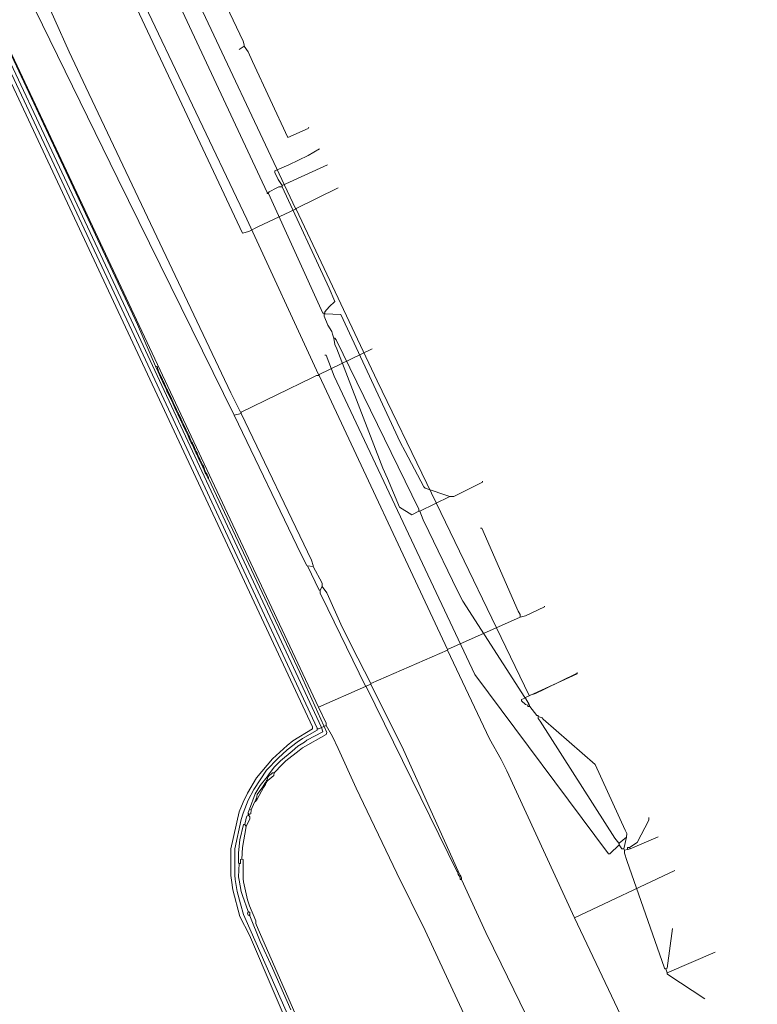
# Model space of a CAD drawing. Header units: metres. Extents: x 45249 to 48959, y 371564 to 373092.
# Tile 10 of 31: x 45489 to 45571, y 371991 to 372101. Entities that reach past the tile are written whole.
import ezdxf
from ezdxf.lldxf.tags import DXFTag

# ---------------------------------------------------------------- set-up
doc = ezdxf.new("R2010")
doc.units = ezdxf.units.M
doc.header["$MEASUREMENT"] = 0
for name, color, linetype, lineweight in [('B-WE-KL-DATA-DELTA', 254, 'KL-DATA-N', 15), ('B-WE-KL-DATA_KPN', 254, 'KL-TELECOM-ALGEMEEN-N', 15), ('B-WE-KL-ET_LS-G', 254, 'KL-LS-N', 15), ('BESTAANDE RIOLERING', 254, 'Continuous', 15)]:
    doc.layers.add(name, color=color, linetype=linetype, lineweight=lineweight)
doc.styles.get("Standard").update_dxf_attribs({"font": 'arial.ttf'})
tags = doc.linetypes.add('KL-DATA-N', pattern='A,4,-1,[101,NLCS.SHX,S=0.5,R=0,X=0,Y=0],-1,4,-1,["D",Standard,S=1,R=0,X=-0.25,Y=-0.5],-1.5', length=12.5).pattern_tags.tags
tags[18] = DXFTag(74, 10)
tags = doc.linetypes.add('KL-LS-N', pattern='A,4,-1,[103,NLCS.SHX,S=0.75,R=0,X=0,Y=0],-1,4,-1,["L",Standard,S=1,R=0,X=0,Y=-0.5],-2', length=13).pattern_tags.tags
tags[18] = DXFTag(74, 10)
doc.linetypes.add('KL-TELECOM-ALGEMEEN-N', pattern='A,7,-1,[101,NLCS.SHX,S=0.5,R=0,X=0,Y=0],-1', length=9)

msp = doc.modelspace()

# ---------------------------------------------------------------- linework, layer by layer
at = {"layer": 'B-WE-KL-DATA-DELTA', "color": 3, "lineweight": 0}
for points in [[(45453.32, 372168.46), (45501.25, 372066.25), (45521.96, 372021.75), (45521.96, 372021.54), (45520.32, 372020.61), (45519.75, 372020.18), (45518.61, 372019.32), (45517.61, 372018.39), (45516.32, 372017.04), (45514.89, 372014.89), (45514.25, 372013.68), (45513.68, 372012.25), (45513.46, 372011.54), (45512.75, 372008.25), (45512.75, 372005.32), (45512.82, 372004.82), (45513.04, 372003.46), (45513.39, 372002.11), (45513.75, 372000.89), (45514.04, 372000.25), (45520.04, 371986.61), (45531.39, 371963.11), (45531.39, 371962.89), (45529.75, 371961.96)], [(45453.32, 372168.46), (45501.25, 372066.25), (45521.96, 372021.75), (45521.96, 372021.54), (45520.32, 372020.61), (45519.75, 372020.18), (45518.61, 372019.32), (45517.61, 372018.39), (45516.32, 372017.04), (45514.89, 372014.89), (45514.25, 372013.68), (45513.68, 372012.25), (45513.46, 372011.54), (45512.75, 372008.25), (45512.75, 372005.32), (45512.82, 372004.82), (45513.04, 372003.46), (45513.39, 372002.11), (45513.75, 372000.89), (45514.04, 372000.25), (45520.04, 371986.61), (45531.39, 371963.11), (45531.39, 371962.89), (45529.75, 371961.96)], [(45453.54, 372169.32), (45453.54, 372168.89), (45453.61, 372168.75), (45501.75, 372066.25), (45522.46, 372021.82), (45522.61, 372021.32), (45520.82, 372020.39), (45520.54, 372020.18), (45519.82, 372019.75), (45519.18, 372019.18), (45517.89, 372018.11), (45517.18, 372017.39), (45516.54, 372016.54)], [(45453.54, 372169.32), (45453.54, 372168.89), (45453.61, 372168.75), (45501.75, 372066.25), (45522.46, 372021.82), (45522.61, 372021.32), (45520.82, 372020.39), (45520.54, 372020.18), (45519.82, 372019.75), (45519.18, 372019.18), (45517.89, 372018.11), (45517.18, 372017.39), (45516.54, 372016.54)], [(45453.82, 372169.32), (45454.04, 372169.11), (45454.61, 372167.89), (45501.89, 372066.89), (45503.89, 372062.25)], [(45453.82, 372169.32), (45454.04, 372169.11), (45454.61, 372167.89), (45501.89, 372066.89), (45503.89, 372062.25)], [(45453.04, 372168.18), (45521.46, 372021.89), (45521.46, 372021.68), (45519.25, 372020.32), (45518.61, 372019.82), (45516.96, 372018.32), (45515.18, 372016.18), (45514.18, 372014.46), (45513.68, 372013.46), (45513.25, 372012.39), (45512.32, 372008.25), (45512.32, 372005.25), (45512.39, 372004.75), (45512.54, 372003.68), (45513.32, 372000.68), (45514.39, 371998.61), (45519.82, 371985.96)], [(45453.04, 372168.18), (45521.46, 372021.89), (45521.46, 372021.68), (45519.25, 372020.32), (45518.61, 372019.82), (45516.96, 372018.32), (45515.18, 372016.18), (45514.18, 372014.46), (45513.68, 372013.46), (45513.25, 372012.39), (45512.32, 372008.25), (45512.32, 372005.25), (45512.39, 372004.75), (45512.54, 372003.68), (45513.32, 372000.68), (45514.39, 371998.61), (45519.82, 371985.96)], [(45503.89, 372062.25), (45504.11, 372062.18), (45504.11, 372061.96)], [(45503.89, 372062.25), (45504.04, 372061.89)], [(45503.89, 372062.25), (45504.11, 372062.18), (45504.11, 372061.96)], [(45503.89, 372062.25), (45504.04, 372061.89)], [(45504.11, 372061.96), (45504.04, 372061.89)], [(45504.11, 372061.96), (45504.04, 372061.89)], [(45504.04, 372061.89), (45504.11, 372061.75)], [(45504.04, 372061.89), (45504.11, 372061.75)], [(45504.11, 372061.96), (45504.18, 372061.82)], [(45504.11, 372061.96), (45504.18, 372061.82)], [(45504.18, 372061.82), (45504.11, 372061.75)], [(45504.18, 372061.82), (45504.11, 372061.75)], [(45504.11, 372061.75), (45504.18, 372061.61)], [(45504.11, 372061.75), (45504.18, 372061.61)], [(45504.18, 372061.82), (45504.25, 372061.68)], [(45504.18, 372061.82), (45504.25, 372061.68)], [(45504.25, 372061.68), (45504.18, 372061.61)], [(45504.25, 372061.68), (45504.18, 372061.61)], [(45504.18, 372061.61), (45504.61, 372060.68)], [(45504.18, 372061.61), (45504.61, 372060.68)], [(45504.25, 372061.68), (45504.68, 372060.75)], [(45504.25, 372061.68), (45504.68, 372060.75)], [(45504.68, 372060.75), (45504.61, 372060.68)], [(45504.68, 372060.75), (45504.61, 372060.68)], [(45504.61, 372060.68), (45504.68, 372060.54)], [(45504.61, 372060.68), (45504.68, 372060.54)], [(45504.68, 372060.75), (45504.75, 372060.61)], [(45504.68, 372060.75), (45504.75, 372060.61)], [(45504.75, 372060.61), (45504.68, 372060.54)], [(45504.75, 372060.61), (45504.68, 372060.54)], [(45504.68, 372060.54), (45505.11, 372059.61)], [(45504.68, 372060.54), (45505.11, 372059.61)], [(45504.75, 372060.61), (45505.18, 372059.68)], [(45504.75, 372060.61), (45505.18, 372059.68)], [(45505.18, 372059.68), (45505.11, 372059.61)], [(45505.18, 372059.68), (45505.11, 372059.61)], [(45505.11, 372059.61), (45505.18, 372059.46)], [(45505.11, 372059.61), (45505.18, 372059.46)], [(45505.18, 372059.68), (45505.25, 372059.54)], [(45505.18, 372059.68), (45505.25, 372059.54)], [(45505.25, 372059.54), (45505.18, 372059.46)], [(45505.25, 372059.54), (45505.18, 372059.46)], [(45505.18, 372059.46), (45505.25, 372059.32)], [(45505.18, 372059.46), (45505.25, 372059.32)], [(45505.25, 372059.54), (45505.32, 372059.39)], [(45505.25, 372059.54), (45505.32, 372059.39)], [(45505.32, 372059.39), (45505.25, 372059.32)], [(45505.32, 372059.39), (45505.25, 372059.32)], [(45505.25, 372059.32), (45505.61, 372058.54)], [(45505.25, 372059.32), (45505.61, 372058.54)], [(45505.32, 372059.39), (45505.68, 372058.61)], [(45505.32, 372059.39), (45505.68, 372058.61)], [(45505.68, 372058.61), (45505.61, 372058.54)], [(45505.68, 372058.61), (45505.61, 372058.54)], [(45505.61, 372058.54), (45505.68, 372058.39)], [(45505.61, 372058.54), (45505.68, 372058.39)], [(45505.68, 372058.61), (45505.75, 372058.46)], [(45505.68, 372058.61), (45505.75, 372058.46)], [(45505.75, 372058.46), (45505.68, 372058.39)], [(45505.75, 372058.46), (45505.68, 372058.39)], [(45505.68, 372058.39), (45505.75, 372058.25)], [(45505.68, 372058.39), (45505.75, 372058.25)], [(45505.75, 372058.46), (45505.82, 372058.32)], [(45505.75, 372058.46), (45505.82, 372058.32)], [(45505.82, 372058.32), (45505.75, 372058.25)], [(45505.82, 372058.32), (45505.75, 372058.25)], [(45505.75, 372058.25), (45505.82, 372058.11)], [(45505.75, 372058.25), (45505.82, 372058.11)], [(45505.82, 372058.32), (45505.89, 372058.18)], [(45505.82, 372058.32), (45505.89, 372058.18)], [(45505.89, 372058.18), (45505.82, 372058.11)], [(45505.89, 372058.18), (45505.82, 372058.11)], [(45505.89, 372058.18), (45506.25, 372057.39)], [(45505.89, 372058.18), (45506.25, 372057.39)], [(45505.82, 372058.11), (45506.18, 372057.32)], [(45505.82, 372058.11), (45506.18, 372057.32)], [(45506.25, 372057.39), (45506.18, 372057.32)], [(45506.25, 372057.39), (45506.18, 372057.32)], [(45506.18, 372057.32), (45506.25, 372057.18)], [(45506.18, 372057.32), (45506.25, 372057.18)], [(45506.25, 372057.39), (45506.32, 372057.25)], [(45506.25, 372057.39), (45506.32, 372057.25)], [(45506.32, 372057.25), (45506.25, 372057.18)], [(45506.32, 372057.25), (45506.25, 372057.18)], [(45506.25, 372057.18), (45506.32, 372057.04)], [(45506.25, 372057.18), (45506.32, 372057.04)], [(45506.32, 372057.25), (45506.39, 372057.11)], [(45506.32, 372057.25), (45506.39, 372057.11)], [(45506.39, 372057.11), (45506.32, 372057.04)], [(45506.39, 372057.11), (45506.32, 372057.04)], [(45506.39, 372057.11), (45506.46, 372056.96)], [(45506.39, 372057.11), (45506.46, 372056.96)], [(45506.32, 372057.04), (45506.39, 372056.89)], [(45506.32, 372057.04), (45506.39, 372056.89)], [(45506.46, 372056.96), (45506.39, 372056.89)], [(45506.46, 372056.96), (45506.39, 372056.89)], [(45506.39, 372056.89), (45506.68, 372056.25)], [(45506.39, 372056.89), (45506.68, 372056.25)], [(45506.46, 372056.96), (45506.75, 372056.32)], [(45506.46, 372056.96), (45506.75, 372056.32)], [(45506.75, 372056.32), (45506.68, 372056.25)], [(45506.75, 372056.32), (45506.68, 372056.25)], [(45506.68, 372056.25), (45506.75, 372056.11)], [(45506.68, 372056.25), (45506.75, 372056.11)], [(45506.75, 372056.32), (45506.82, 372056.18)], [(45506.75, 372056.32), (45506.82, 372056.18)], [(45506.82, 372056.18), (45506.75, 372056.11)], [(45506.82, 372056.18), (45506.75, 372056.11)], [(45506.75, 372056.11), (45506.82, 372055.96)], [(45506.75, 372056.11), (45506.82, 372055.96)], [(45506.82, 372056.18), (45506.89, 372056.04)], [(45506.82, 372056.18), (45506.89, 372056.04)], [(45506.89, 372056.04), (45506.82, 372055.96)], [(45506.89, 372056.04), (45506.82, 372055.96)], [(45506.82, 372055.96), (45506.89, 372055.82)], [(45506.82, 372055.96), (45506.89, 372055.82)], [(45506.89, 372056.04), (45506.96, 372055.89)], [(45506.89, 372056.04), (45506.96, 372055.89)], [(45506.96, 372055.89), (45506.89, 372055.82)], [(45506.96, 372055.89), (45506.89, 372055.82)], [(45506.89, 372055.82), (45506.96, 372055.68)], [(45506.89, 372055.82), (45506.96, 372055.68)], [(45506.96, 372055.89), (45507.04, 372055.75)], [(45506.96, 372055.89), (45507.04, 372055.75)], [(45507.04, 372055.75), (45506.96, 372055.68)], [(45507.04, 372055.75), (45506.96, 372055.68)], [(45506.96, 372055.68), (45507.25, 372055.04)], [(45506.96, 372055.68), (45507.25, 372055.04)], [(45507.04, 372055.75), (45507.32, 372055.11)], [(45507.04, 372055.75), (45507.32, 372055.11)], [(45507.32, 372055.11), (45507.25, 372055.04)], [(45507.32, 372055.11), (45507.25, 372055.04)], [(45507.25, 372055.04), (45507.32, 372054.89)], [(45507.25, 372055.04), (45507.32, 372054.89)], [(45507.32, 372055.11), (45507.39, 372054.96)], [(45507.32, 372055.11), (45507.39, 372054.96)], [(45507.39, 372054.96), (45507.32, 372054.89)], [(45507.39, 372054.96), (45507.32, 372054.89)], [(45507.32, 372054.89), (45507.39, 372054.75)], [(45507.32, 372054.89), (45507.39, 372054.75)], [(45507.39, 372054.96), (45507.46, 372054.82)], [(45507.39, 372054.96), (45507.46, 372054.82)], [(45507.46, 372054.82), (45507.39, 372054.75)], [(45507.46, 372054.82), (45507.39, 372054.75)], [(45507.39, 372054.75), (45507.46, 372054.61)], [(45507.39, 372054.75), (45507.46, 372054.61)], [(45507.46, 372054.82), (45507.54, 372054.68)], [(45507.46, 372054.82), (45507.54, 372054.68)], [(45507.54, 372054.68), (45507.46, 372054.61)], [(45507.54, 372054.68), (45507.46, 372054.61)], [(45507.46, 372054.61), (45507.54, 372054.46)], [(45507.46, 372054.61), (45507.54, 372054.46)], [(45507.54, 372054.68), (45507.61, 372054.54)], [(45507.54, 372054.68), (45507.61, 372054.54)], [(45507.61, 372054.54), (45507.54, 372054.46)], [(45507.61, 372054.54), (45507.54, 372054.46)], [(45507.54, 372054.46), (45507.75, 372053.96)], [(45507.54, 372054.46), (45507.75, 372053.96)], [(45507.61, 372054.54), (45507.82, 372054.04)], [(45507.61, 372054.54), (45507.82, 372054.04)], [(45507.82, 372054.04), (45507.75, 372053.96)], [(45507.82, 372054.04), (45507.75, 372053.96)], [(45507.75, 372053.96), (45507.82, 372053.82)], [(45507.75, 372053.96), (45507.82, 372053.82)], [(45507.82, 372054.04), (45507.89, 372053.89)], [(45507.82, 372054.04), (45507.89, 372053.89)], [(45507.89, 372053.89), (45507.82, 372053.82)], [(45507.89, 372053.89), (45507.82, 372053.82)], [(45507.82, 372053.82), (45507.89, 372053.68)], [(45507.82, 372053.82), (45507.89, 372053.68)], [(45507.89, 372053.89), (45507.96, 372053.75)], [(45507.89, 372053.89), (45507.96, 372053.75)], [(45507.96, 372053.75), (45507.89, 372053.68)], [(45507.96, 372053.75), (45507.89, 372053.68)], [(45507.89, 372053.68), (45507.96, 372053.54)], [(45507.89, 372053.68), (45507.96, 372053.54)], [(45507.96, 372053.75), (45508.04, 372053.61)], [(45507.96, 372053.75), (45508.04, 372053.61)], [(45508.04, 372053.61), (45507.96, 372053.54)], [(45508.04, 372053.61), (45507.96, 372053.54)], [(45507.96, 372053.54), (45508.04, 372053.39)], [(45507.96, 372053.54), (45508.04, 372053.39)], [(45508.04, 372053.61), (45508.11, 372053.46)], [(45508.04, 372053.61), (45508.11, 372053.46)], [(45508.11, 372053.46), (45508.04, 372053.39)], [(45508.11, 372053.46), (45508.04, 372053.39)], [(45508.04, 372053.39), (45508.11, 372053.25)], [(45508.04, 372053.39), (45508.11, 372053.25)], [(45508.11, 372053.46), (45508.18, 372053.32)], [(45508.11, 372053.46), (45508.18, 372053.32)], [(45508.18, 372053.32), (45508.11, 372053.25)], [(45508.18, 372053.32), (45508.11, 372053.25)], [(45508.11, 372053.25), (45508.25, 372052.89)], [(45508.11, 372053.25), (45508.25, 372052.89)], [(45508.18, 372053.32), (45508.32, 372052.96)], [(45508.18, 372053.32), (45508.32, 372052.96)], [(45508.32, 372052.96), (45508.25, 372052.89)], [(45508.32, 372052.96), (45508.25, 372052.89)], [(45508.25, 372052.89), (45508.32, 372052.75)], [(45508.25, 372052.89), (45508.32, 372052.75)], [(45508.32, 372052.96), (45508.39, 372052.82)], [(45508.32, 372052.96), (45508.39, 372052.82)], [(45508.39, 372052.82), (45508.32, 372052.75)], [(45508.39, 372052.82), (45508.32, 372052.75)], [(45508.32, 372052.75), (45508.39, 372052.61)], [(45508.32, 372052.75), (45508.39, 372052.61)], [(45508.39, 372052.82), (45508.46, 372052.68)], [(45508.39, 372052.82), (45508.46, 372052.68)], [(45508.46, 372052.68), (45508.39, 372052.61)], [(45508.46, 372052.68), (45508.39, 372052.61)], [(45508.46, 372052.68), (45508.54, 372052.54)], [(45508.46, 372052.68), (45508.54, 372052.54)], [(45508.39, 372052.61), (45508.46, 372052.46)], [(45508.39, 372052.61), (45508.46, 372052.46)], [(45508.54, 372052.54), (45508.46, 372052.46)], [(45508.54, 372052.54), (45508.46, 372052.46)], [(45508.46, 372052.46), (45508.54, 372052.32)], [(45508.46, 372052.46), (45508.54, 372052.32)], [(45508.54, 372052.54), (45508.61, 372052.39)], [(45508.54, 372052.54), (45508.61, 372052.39)], [(45508.61, 372052.39), (45508.54, 372052.32)], [(45508.61, 372052.39), (45508.54, 372052.32)], [(45508.54, 372052.32), (45508.61, 372052.18)], [(45508.54, 372052.32), (45508.61, 372052.18)], [(45508.61, 372052.39), (45508.68, 372052.25)], [(45508.61, 372052.39), (45508.68, 372052.25)], [(45508.68, 372052.25), (45508.61, 372052.18)], [(45508.68, 372052.25), (45508.61, 372052.18)], [(45508.61, 372052.18), (45508.68, 372052.04)], [(45508.61, 372052.18), (45508.68, 372052.04)], [(45508.68, 372052.25), (45508.75, 372052.11)], [(45508.68, 372052.25), (45508.75, 372052.11)], [(45508.75, 372052.11), (45508.68, 372052.04)], [(45508.75, 372052.11), (45508.68, 372052.04)], [(45508.68, 372052.04), (45508.82, 372051.68)], [(45508.68, 372052.04), (45508.82, 372051.68)], [(45508.75, 372052.11), (45508.89, 372051.75)], [(45508.75, 372052.11), (45508.89, 372051.75)], [(45508.89, 372051.75), (45508.82, 372051.68)], [(45508.89, 372051.75), (45508.82, 372051.68)], [(45508.82, 372051.68), (45508.89, 372051.54)], [(45508.82, 372051.68), (45508.89, 372051.54)], [(45508.89, 372051.75), (45508.96, 372051.61)], [(45508.89, 372051.75), (45508.96, 372051.61)], [(45508.96, 372051.61), (45508.89, 372051.54)], [(45508.96, 372051.61), (45508.89, 372051.54)], [(45508.96, 372051.61), (45509.04, 372051.46)], [(45508.96, 372051.61), (45509.04, 372051.46)], [(45508.89, 372051.54), (45508.96, 372051.39)], [(45508.89, 372051.54), (45508.96, 372051.39)], [(45509.04, 372051.46), (45508.96, 372051.39)], [(45509.04, 372051.46), (45508.96, 372051.39)], [(45508.96, 372051.39), (45509.04, 372051.25)], [(45508.96, 372051.39), (45509.04, 372051.25)], [(45509.04, 372051.46), (45509.11, 372051.32)], [(45509.04, 372051.46), (45509.11, 372051.32)], [(45509.11, 372051.32), (45509.04, 372051.25)], [(45509.11, 372051.32), (45509.04, 372051.25)], [(45509.04, 372051.25), (45509.11, 372051.11)], [(45509.04, 372051.25), (45509.11, 372051.11)], [(45509.11, 372051.32), (45509.18, 372051.18)], [(45509.11, 372051.32), (45509.18, 372051.18)], [(45509.18, 372051.18), (45509.11, 372051.11)], [(45509.18, 372051.18), (45509.11, 372051.11)], [(45509.11, 372051.11), (45509.18, 372050.96)], [(45509.11, 372051.11), (45509.18, 372050.96)], [(45509.18, 372051.18), (45509.25, 372051.04)], [(45509.18, 372051.18), (45509.25, 372051.04)], [(45509.25, 372051.04), (45509.18, 372050.96)], [(45509.25, 372051.04), (45509.18, 372050.96)], [(45509.18, 372050.96), (45509.25, 372050.82)], [(45509.18, 372050.96), (45509.25, 372050.82)], [(45509.25, 372051.04), (45509.32, 372050.89)], [(45509.25, 372051.04), (45509.32, 372050.89)], [(45509.32, 372050.89), (45509.25, 372050.82)], [(45509.32, 372050.89), (45509.25, 372050.82)], [(45509.25, 372050.82), (45509.32, 372050.61)], [(45509.25, 372050.82), (45509.32, 372050.61)], [(45509.32, 372050.89), (45509.39, 372050.68)], [(45509.32, 372050.89), (45509.39, 372050.68)], [(45509.39, 372050.68), (45509.32, 372050.61)], [(45509.39, 372050.68), (45509.32, 372050.61)], [(45509.32, 372050.61), (45509.39, 372050.46)], [(45509.32, 372050.61), (45509.39, 372050.46)], [(45509.39, 372050.68), (45509.46, 372050.54)], [(45509.39, 372050.68), (45509.46, 372050.54)], [(45509.46, 372050.54), (45509.39, 372050.46)], [(45509.46, 372050.54), (45509.39, 372050.46)], [(45509.39, 372050.46), (45509.46, 372050.32)], [(45509.39, 372050.46), (45509.46, 372050.32)], [(45509.46, 372050.54), (45509.54, 372050.39)], [(45509.46, 372050.54), (45509.54, 372050.39)], [(45509.54, 372050.39), (45509.46, 372050.32)], [(45509.54, 372050.39), (45509.46, 372050.32)], [(45509.46, 372050.32), (45509.54, 372050.18)], [(45509.46, 372050.32), (45509.54, 372050.18)], [(45509.54, 372050.39), (45509.61, 372050.25)], [(45509.54, 372050.39), (45509.61, 372050.25)], [(45509.61, 372050.25), (45509.54, 372050.18)], [(45509.61, 372050.25), (45509.54, 372050.18)], [(45509.54, 372050.18), (45509.61, 372050.04)], [(45509.54, 372050.18), (45509.61, 372050.04)], [(45509.61, 372050.25), (45509.68, 372050.11)], [(45509.61, 372050.25), (45509.68, 372050.11)], [(45509.68, 372050.11), (45509.61, 372050.04)], [(45509.68, 372050.11), (45509.61, 372050.04)], [(45509.61, 372050.04), (45509.68, 372049.89)], [(45509.61, 372050.04), (45509.68, 372049.89)], [(45509.68, 372050.11), (45509.75, 372049.96)], [(45509.68, 372050.11), (45509.75, 372049.96)], [(45509.75, 372049.96), (45509.68, 372049.89)], [(45509.75, 372049.96), (45509.68, 372049.89)], [(45509.68, 372049.89), (45509.75, 372049.75)], [(45509.68, 372049.89), (45509.75, 372049.75)], [(45509.75, 372049.96), (45509.82, 372049.82)], [(45509.75, 372049.96), (45509.82, 372049.82)], [(45509.82, 372049.82), (45509.75, 372049.75)], [(45509.82, 372049.82), (45509.75, 372049.75)], [(45509.75, 372049.75), (45509.82, 372049.68)], [(45509.75, 372049.75), (45509.82, 372049.68)], [(45509.82, 372049.82), (45509.82, 372049.68)], [(45509.82, 372049.82), (45509.82, 372049.68)], [(45509.82, 372049.68), (45520.04, 372027.96), (45523.04, 372021.25), (45522.96, 372021.04), (45520.32, 372019.54), (45519.96, 372019.25), (45518.46, 372018.11), (45518.04, 372017.68), (45517.18, 372016.75)], [(45509.82, 372049.68), (45520.04, 372027.96), (45523.04, 372021.25), (45522.96, 372021.04), (45520.32, 372019.54), (45519.96, 372019.25), (45518.46, 372018.11), (45518.04, 372017.68), (45517.18, 372016.75)], [(45516.39, 372016.32), (45515.61, 372015.32), (45515.04, 372014.39), (45514.39, 372012.68)], [(45516.39, 372016.32), (45515.61, 372015.32), (45515.04, 372014.39), (45514.39, 372012.68)], [(45516.54, 372016.54), (45516.39, 372016.32)], [(45516.54, 372016.54), (45516.39, 372016.32)], [(45516.39, 372016.32), (45516.46, 372016.25)], [(45516.39, 372016.32), (45516.46, 372016.25)], [(45517.18, 372016.75), (45517.11, 372016.46), (45516.89, 372016.25), (45516.46, 372015.89)], [(45517.18, 372016.75), (45517.11, 372016.46), (45516.89, 372016.25), (45516.46, 372015.89)], [(45516.61, 372016.46), (45516.46, 372016.25)], [(45516.61, 372016.46), (45516.46, 372016.25)], [(45516.54, 372016.54), (45516.61, 372016.46)], [(45516.54, 372016.54), (45516.61, 372016.46)], [(45517.18, 372016.75), (45516.96, 372016.75), (45516.82, 372016.61), (45516.61, 372016.46)], [(45517.18, 372016.75), (45516.96, 372016.75), (45516.82, 372016.61), (45516.61, 372016.46)], [(45516.11, 372015.54), (45515.89, 372015.18)], [(45516.11, 372015.54), (45515.89, 372015.18)], [(45516.18, 372015.46), (45515.96, 372015.11)], [(45516.18, 372015.46), (45515.96, 372015.11)], [(45516.18, 372015.68), (45516.11, 372015.54)], [(45516.18, 372015.68), (45516.11, 372015.54)], [(45516.11, 372015.54), (45516.18, 372015.46)], [(45516.11, 372015.54), (45516.18, 372015.46)], [(45516.25, 372015.75), (45516.18, 372015.68)], [(45516.25, 372015.75), (45516.18, 372015.68)], [(45516.18, 372015.68), (45516.25, 372015.61)], [(45516.18, 372015.68), (45516.25, 372015.61)], [(45516.25, 372015.61), (45516.18, 372015.46)], [(45516.25, 372015.61), (45516.18, 372015.46)], [(45516.32, 372015.89), (45516.25, 372015.75)], [(45516.32, 372015.89), (45516.25, 372015.75)], [(45516.25, 372015.75), (45516.32, 372015.68)], [(45516.25, 372015.75), (45516.32, 372015.68)], [(45516.32, 372015.68), (45516.25, 372015.61)], [(45516.32, 372015.68), (45516.25, 372015.61)], [(45516.39, 372015.96), (45516.32, 372015.89)], [(45516.39, 372015.96), (45516.32, 372015.89)], [(45516.32, 372015.89), (45516.39, 372015.82)], [(45516.32, 372015.89), (45516.39, 372015.82)], [(45516.39, 372015.82), (45516.32, 372015.68)], [(45516.39, 372015.82), (45516.32, 372015.68)], [(45516.46, 372016.25), (45516.39, 372015.96)], [(45516.46, 372016.25), (45516.39, 372015.96)], [(45516.39, 372015.96), (45516.46, 372015.89)], [(45516.39, 372015.96), (45516.46, 372015.89)], [(45516.46, 372015.89), (45516.39, 372015.82)], [(45516.46, 372015.89), (45516.39, 372015.82)], [(45515.89, 372015.18), (45515.25, 372014.32), (45515.18, 372013.89)], [(45515.89, 372015.18), (45515.25, 372014.32), (45515.18, 372013.89)], [(45515.96, 372015.11), (45515.25, 372013.82)], [(45515.96, 372015.11), (45515.25, 372013.82)], [(45515.89, 372015.18), (45515.96, 372015.11)], [(45515.89, 372015.18), (45515.96, 372015.11)], [(45514.96, 372013.46), (45514.61, 372012.61)], [(45514.96, 372013.46), (45514.61, 372012.61)], [(45515.04, 372013.61), (45514.96, 372013.46)], [(45515.04, 372013.61), (45514.96, 372013.46)], [(45515.11, 372013.54), (45514.96, 372013.46)], [(45515.11, 372013.54), (45514.96, 372013.46)], [(45515.11, 372013.75), (45515.04, 372013.61)], [(45515.11, 372013.75), (45515.04, 372013.61)], [(45515.04, 372013.61), (45515.11, 372013.54)], [(45515.04, 372013.61), (45515.11, 372013.54)], [(45515.18, 372013.89), (45515.11, 372013.75)], [(45515.18, 372013.89), (45515.11, 372013.75)], [(45515.11, 372013.75), (45515.18, 372013.68)], [(45515.11, 372013.75), (45515.18, 372013.68)], [(45515.18, 372013.68), (45515.11, 372013.54)], [(45515.18, 372013.68), (45515.11, 372013.54)], [(45515.18, 372013.89), (45515.25, 372013.82)], [(45515.18, 372013.89), (45515.25, 372013.82)], [(45515.25, 372013.82), (45515.18, 372013.68)], [(45515.25, 372013.82), (45515.18, 372013.68)], [(45514.25, 372011.96), (45514.11, 372011.89), (45514.04, 372011.68), (45513.89, 372010.96)], [(45514.25, 372011.96), (45514.11, 372011.89), (45514.04, 372011.68), (45513.89, 372010.96)], [(45514.32, 372011.96), (45514.46, 372011.82), (45514.46, 372011.61), (45514.04, 372010.75)], [(45514.32, 372011.96), (45514.46, 372011.82), (45514.46, 372011.61), (45514.04, 372010.75)], [(45514.39, 372012.68), (45514.25, 372012.32)], [(45514.39, 372012.68), (45514.25, 372012.32)], [(45514.25, 372012.32), (45514.32, 372012.11)], [(45514.25, 372012.32), (45514.25, 372012.04)], [(45514.25, 372012.32), (45514.32, 372012.11)], [(45514.25, 372012.32), (45514.25, 372012.04)], [(45514.25, 372012.04), (45514.32, 372012.04)], [(45514.25, 372012.04), (45514.25, 372011.96)], [(45514.25, 372012.04), (45514.32, 372012.04)], [(45514.25, 372012.04), (45514.25, 372011.96)], [(45514.25, 372011.96), (45514.32, 372011.96)], [(45514.25, 372011.96), (45514.32, 372011.96)], [(45514.61, 372012.61), (45514.54, 372012.18), (45514.46, 372012.11), (45514.32, 372012.11)], [(45514.61, 372012.61), (45514.54, 372012.18), (45514.46, 372012.11), (45514.32, 372012.11)], [(45514.32, 372012.11), (45514.32, 372012.04)], [(45514.32, 372012.11), (45514.32, 372012.04)], [(45514.32, 372012.04), (45514.32, 372011.96)], [(45514.32, 372012.04), (45514.32, 372011.96)], [(45514.39, 372012.68), (45514.61, 372012.61)], [(45514.39, 372012.68), (45514.61, 372012.61)], [(45513.89, 372010.96), (45513.75, 372010.96), (45513.32, 372009.25), (45513.18, 372007.82), (45513.18, 372006.68), (45513.25, 372006.61)], [(45513.89, 372010.96), (45513.75, 372010.96), (45513.32, 372009.25), (45513.18, 372007.82), (45513.18, 372006.68), (45513.25, 372006.61)], [(45513.89, 372010.96), (45514.04, 372010.75)], [(45513.89, 372010.96), (45514.04, 372010.75)], [(45514.04, 372010.75), (45513.61, 372008.39), (45513.54, 372007.11)], [(45514.04, 372010.75), (45513.61, 372008.39), (45513.54, 372007.11)], [(45513.25, 372006.61), (45513.18, 372005.11), (45513.25, 372004.75), (45513.46, 372003.46), (45513.61, 372003.04), (45514.25, 372001.25)], [(45513.25, 372006.61), (45513.18, 372005.11), (45513.25, 372004.75), (45513.46, 372003.46), (45513.61, 372003.04), (45514.25, 372001.25)], [(45513.54, 372007.11), (45513.39, 372007.04), (45513.39, 372006.61), (45513.25, 372006.61)], [(45513.54, 372007.11), (45513.39, 372007.04), (45513.39, 372006.61), (45513.25, 372006.61)], [(45513.54, 372007.11), (45513.68, 372007.04), (45513.68, 372004.89), (45513.75, 372004.54), (45514.18, 372002.54), (45514.39, 372001.89), (45515.11, 372000.18), (45515.11, 371999.89), (45515.39, 371999.25), (45519.75, 371989.32)], [(45513.54, 372007.11), (45513.68, 372007.04), (45513.68, 372004.89), (45513.75, 372004.54), (45514.18, 372002.54), (45514.39, 372001.89), (45515.11, 372000.18), (45515.11, 371999.89), (45515.39, 371999.25), (45519.75, 371989.32)], [(45514.25, 372001.25), (45514.18, 372000.96), (45514.25, 372000.82), (45514.32, 372000.82)], [(45514.25, 372001.25), (45514.18, 372000.96), (45514.25, 372000.82), (45514.32, 372000.82)], [(45514.25, 372001.25), (45514.46, 372001.11), (45514.46, 372000.89)], [(45514.25, 372001.25), (45514.46, 372001.11), (45514.46, 372000.89)], [(45514.46, 372000.89), (45514.32, 372000.82)], [(45514.46, 372000.89), (45514.32, 372000.82)], [(45514.46, 372000.89), (45514.46, 372000.75)], [(45514.46, 372000.89), (45514.46, 372000.75)], [(45514.32, 372000.82), (45514.46, 372000.75)], [(45514.32, 372000.82), (45514.46, 372000.75)], [(45514.46, 372000.75), (45515.61, 371997.89), (45516.96, 371994.89), (45519.04, 371990.25)], [(45514.46, 372000.75), (45515.61, 371997.89), (45516.96, 371994.89), (45519.04, 371990.25)]]:
    msp.add_lwpolyline(points, dxfattribs=at)
at = {"layer": 'B-WE-KL-DATA_KPN', "color": 3, "lineweight": 0}
for points in [[(45466.04, 372178.32), (45513.61, 372077.11), (45514.32, 372077.32), (45515.32, 372077.82), (45519.54, 372079.82)], [(45466.04, 372178.32), (45513.61, 372077.11), (45514.32, 372077.32), (45515.32, 372077.82), (45519.54, 372079.82)], [(45495.18, 372131.68), (45519.54, 372079.89)], [(45495.18, 372131.68), (45519.54, 372079.89)], [(45519.61, 372079.89), (45524.32, 372082.18)], [(45519.61, 372079.89), (45524.32, 372082.18)], [(45519.54, 372079.89), (45519.61, 372079.89)], [(45519.54, 372079.89), (45519.54, 372079.82)], [(45519.54, 372079.89), (45519.61, 372079.89)], [(45519.54, 372079.89), (45519.54, 372079.82)], [(45519.54, 372079.82), (45519.61, 372079.82)], [(45519.54, 372079.82), (45519.61, 372079.82)], [(45519.61, 372079.89), (45519.61, 372079.82)], [(45519.61, 372079.89), (45519.61, 372079.82)], [(45519.61, 372079.82), (45528.68, 372060.61), (45534.25, 372049.11), (45545.68, 372025.39), (45546.39, 372025.61), (45547.39, 372026.11), (45551.04, 372027.89)], [(45519.61, 372079.82), (45528.68, 372060.61), (45534.25, 372049.11), (45545.68, 372025.39), (45546.39, 372025.61), (45547.39, 372026.11), (45551.04, 372027.89)]]:
    msp.add_lwpolyline(points, dxfattribs=at)
at = {"layer": 'B-WE-KL-ET_LS-G', "color": 1, "lineweight": 0}
for points in [[(45459.96, 372166.96), (45459.68, 372166.96), (45459.32, 372166.75), (45455.75, 372165.11), (45463.61, 372148.25), (45469.96, 372134.89), (45475.46, 372123.61), (45477.32, 372119.39), (45479.96, 372113.82), (45522.11, 372024.11)], [(45459.96, 372166.96), (45459.68, 372166.96), (45459.32, 372166.75), (45455.75, 372165.11), (45463.61, 372148.25), (45469.96, 372134.89), (45475.46, 372123.61), (45477.32, 372119.39), (45479.96, 372113.82), (45522.11, 372024.11)], [(45489.54, 372130.61), (45489.54, 372130.32), (45489.82, 372129.75), (45514.11, 372078.68), (45522.11, 372061.32), (45522.18, 372061.32)], [(45489.54, 372130.61), (45489.54, 372130.32), (45489.82, 372129.75), (45514.11, 372078.68), (45522.11, 372061.32), (45522.18, 372061.32)], [(45511.25, 372108.89), (45510.54, 372108.68), (45509.46, 372108.18), (45509.25, 372107.96), (45513.68, 372098.61), (45513.82, 372098.18), (45513.82, 372098.04)], [(45511.25, 372108.89), (45510.54, 372108.68), (45509.46, 372108.18), (45509.25, 372107.96), (45513.68, 372098.61), (45513.82, 372098.18), (45513.82, 372098.04)], [(45490.39, 372105.75), (45490.61, 372105.54), (45491.04, 372104.61), (45494.25, 372097.39), (45496.11, 372093.46), (45512.32, 372059.25), (45513.39, 372057.11), (45513.46, 372057.11)], [(45490.39, 372105.75), (45490.61, 372105.54), (45491.04, 372104.61), (45494.25, 372097.39), (45496.11, 372093.46), (45512.32, 372059.25), (45513.39, 372057.11), (45513.46, 372057.11)], [(45489.39, 372104.46), (45490.39, 372102.18), (45499.68, 372083.18), (45512.68, 372056.75)], [(45489.39, 372104.46), (45490.39, 372102.18), (45499.68, 372083.18), (45512.68, 372056.75)], [(45513.82, 372098.04), (45513.25, 372097.68)], [(45513.82, 372098.04), (45513.25, 372097.68)], [(45513.82, 372098.04), (45514.25, 372097.39), (45514.75, 372096.32), (45518.68, 372087.82), (45520.96, 372088.82), (45521.04, 372088.96)], [(45513.82, 372098.04), (45514.25, 372097.39), (45514.75, 372096.32), (45518.68, 372087.82), (45520.96, 372088.82), (45521.04, 372088.96)], [(45522.18, 372061.32), (45528.11, 372064.18)], [(45522.18, 372061.32), (45528.11, 372064.18)], [(45522.18, 372061.18), (45521.89, 372061.18), (45521.46, 372060.96), (45513.46, 372057.11)], [(45522.18, 372061.18), (45521.89, 372061.18), (45521.46, 372060.96), (45513.46, 372057.11)], [(45522.18, 372061.32), (45522.18, 372061.18)], [(45522.18, 372061.32), (45522.18, 372061.18)], [(45522.18, 372061.18), (45536.54, 372030.54)], [(45522.18, 372061.18), (45536.54, 372030.54)], [(45513.46, 372057.11), (45513.46, 372056.96)], [(45513.46, 372057.11), (45513.46, 372056.96)], [(45513.46, 372056.96), (45512.68, 372056.75)], [(45513.46, 372056.96), (45512.68, 372056.75)], [(45512.68, 372056.75), (45520.18, 372041.18), (45520.82, 372039.96), (45520.89, 372039.89)], [(45512.68, 372056.75), (45520.18, 372041.18), (45520.82, 372039.96), (45520.89, 372039.89)], [(45513.46, 372056.96), (45521.32, 372040.54), (45521.54, 372039.96), (45521.54, 372039.82)], [(45513.46, 372056.96), (45521.32, 372040.54), (45521.54, 372039.96), (45521.54, 372039.82)], [(45544.68, 372034.18), (45544.68, 372034.46), (45544.46, 372034.82), (45540.39, 372044.11), (45540.25, 372044.11)], [(45544.68, 372034.18), (45544.68, 372034.46), (45544.46, 372034.82), (45540.39, 372044.11), (45540.25, 372044.11)], [(45520.89, 372039.89), (45521.54, 372039.82)], [(45520.89, 372039.89), (45522.18, 372037.18), (45522.32, 372037.18)], [(45520.89, 372039.89), (45521.54, 372039.82)], [(45520.89, 372039.89), (45522.18, 372037.18), (45522.32, 372037.18)], [(45521.54, 372039.82), (45522.54, 372037.96), (45522.54, 372037.61)], [(45521.54, 372039.82), (45522.54, 372037.96), (45522.54, 372037.61)], [(45522.54, 372037.61), (45522.32, 372037.18)], [(45522.54, 372037.61), (45522.32, 372037.18)], [(45522.54, 372037.61), (45523.04, 372036.89), (45523.25, 372036.46), (45524.61, 372033.39), (45525.82, 372030.96), (45527.96, 372026.75)], [(45522.54, 372037.61), (45523.04, 372036.89), (45523.25, 372036.46), (45524.61, 372033.39), (45525.82, 372030.96), (45527.96, 372026.75)], [(45522.32, 372037.18), (45522.32, 372036.82), (45522.46, 372036.54), (45527.39, 372026.46)], [(45522.32, 372037.18), (45522.32, 372036.82), (45522.46, 372036.54), (45527.39, 372026.46)], [(45544.68, 372034.18), (45545.25, 372034.32), (45547.39, 372035.32), (45547.39, 372035.39)], [(45544.68, 372034.18), (45545.25, 372034.32), (45547.39, 372035.32), (45547.39, 372035.39)], [(45544.68, 372034.18), (45536.54, 372030.54)], [(45544.68, 372034.18), (45536.54, 372030.54)], [(45536.54, 372030.46), (45527.96, 372026.75)], [(45536.54, 372030.46), (45527.96, 372026.75)], [(45536.54, 372030.54), (45536.54, 372030.46)], [(45536.54, 372030.54), (45536.54, 372030.46)], [(45536.54, 372030.46), (45541.25, 372020.54), (45542.54, 372018.25), (45543.18, 372016.96), (45550.75, 372000.54)], [(45536.54, 372030.46), (45541.25, 372020.54), (45542.54, 372018.25), (45543.18, 372016.96), (45550.75, 372000.54)], [(45527.39, 372026.39), (45522.11, 372024.11)], [(45527.39, 372026.39), (45522.11, 372024.11)], [(45527.39, 372026.46), (45527.46, 372026.46)], [(45527.39, 372026.46), (45527.39, 372026.39)], [(45527.39, 372026.46), (45527.46, 372026.46)], [(45527.39, 372026.46), (45527.39, 372026.39)], [(45527.39, 372026.39), (45527.46, 372026.39)], [(45527.39, 372026.39), (45527.46, 372026.39)], [(45527.96, 372026.68), (45527.46, 372026.46)], [(45527.96, 372026.68), (45527.46, 372026.46)], [(45527.46, 372026.46), (45527.46, 372026.39)], [(45527.46, 372026.46), (45527.46, 372026.39)], [(45527.46, 372026.39), (45537.61, 372005.68)], [(45527.46, 372026.39), (45537.61, 372005.68)], [(45527.96, 372026.75), (45527.96, 372026.68)], [(45527.96, 372026.75), (45527.96, 372026.68)], [(45527.96, 372026.68), (45531.61, 372019.32), (45537.75, 372005.75)], [(45527.96, 372026.68), (45531.61, 372019.32), (45537.75, 372005.75)], [(45522.11, 372024.11), (45522.96, 372022.32), (45522.96, 372022.04)], [(45522.11, 372024.11), (45522.96, 372022.32), (45522.96, 372022.04)], [(45522.96, 372022.04), (45522.11, 372021.68), (45521.96, 372021.68), (45521.96, 372021.75)], [(45522.96, 372022.04), (45522.11, 372021.68), (45521.96, 372021.68), (45521.96, 372021.75)], [(45522.96, 372022.04), (45523.68, 372020.82), (45524.32, 372019.46), (45526.32, 372015.04), (45530.89, 372005.54), (45534.04, 371999.11), (45536.18, 371994.54), (45544.25, 371977.11), (45545.75, 371974.04), (45545.82, 371974.04)], [(45522.96, 372022.04), (45523.68, 372020.82), (45524.32, 372019.46), (45526.32, 372015.04), (45530.89, 372005.54), (45534.04, 371999.11), (45536.18, 371994.54), (45544.25, 371977.11), (45545.75, 371974.04), (45545.82, 371974.04)], [(45537.75, 372005.75), (45537.61, 372005.68)], [(45537.75, 372005.75), (45537.61, 372005.68)], [(45537.61, 372005.68), (45537.68, 372005.54)], [(45537.61, 372005.68), (45537.68, 372005.54)], [(45537.82, 372005.61), (45537.68, 372005.54)], [(45537.82, 372005.61), (45537.68, 372005.54)], [(45537.68, 372005.54), (45537.75, 372005.39)], [(45537.68, 372005.54), (45537.75, 372005.39)], [(45537.75, 372005.75), (45537.82, 372005.61)], [(45537.75, 372005.75), (45537.82, 372005.61)], [(45537.89, 372005.46), (45537.75, 372005.39)], [(45537.89, 372005.46), (45537.75, 372005.39)], [(45537.75, 372005.39), (45537.82, 372005.25)], [(45537.75, 372005.39), (45537.82, 372005.25)], [(45537.82, 372005.61), (45537.89, 372005.46)], [(45537.82, 372005.61), (45537.89, 372005.46)], [(45537.96, 372005.32), (45537.82, 372005.25)], [(45537.96, 372005.32), (45537.82, 372005.25)], [(45537.89, 372005.46), (45537.96, 372005.32)], [(45537.89, 372005.46), (45537.96, 372005.32)], [(45537.96, 372005.32), (45538.04, 372005.18)], [(45537.96, 372005.32), (45538.04, 372005.18)], [(45550.75, 372000.54), (45561.96, 372005.82)], [(45550.75, 372000.54), (45561.96, 372005.82)], [(45537.82, 372005.25), (45537.89, 372005.11)], [(45537.82, 372005.25), (45537.89, 372005.11)], [(45538.04, 372005.18), (45537.89, 372005.11)], [(45538.04, 372005.18), (45537.89, 372005.11)], [(45537.89, 372005.11), (45537.96, 372004.96)], [(45537.89, 372005.11), (45537.96, 372004.96)], [(45538.11, 372005.04), (45537.96, 372004.96)], [(45538.11, 372005.04), (45537.96, 372004.96)], [(45537.96, 372004.96), (45537.96, 372004.82), (45538.11, 372004.82)], [(45537.96, 372004.96), (45537.96, 372004.82), (45538.11, 372004.82)], [(45538.04, 372005.18), (45538.11, 372005.04)], [(45538.04, 372005.18), (45538.11, 372005.04)], [(45538.11, 372005.04), (45538.11, 372004.82)], [(45538.11, 372005.04), (45538.11, 372004.82)], [(45538.11, 372004.82), (45540.82, 371998.89), (45542.54, 371995.39), (45546.04, 371988.18), (45546.89, 371986.25), (45547.46, 371984.96)], [(45538.11, 372004.82), (45540.82, 371998.89), (45542.54, 371995.39), (45546.04, 371988.18), (45546.89, 371986.25), (45547.46, 371984.96)], [(45550.75, 372000.54), (45559.68, 371981.68), (45571.18, 371987.11)], [(45550.75, 372000.54), (45559.68, 371981.68), (45571.18, 371987.11)]]:
    msp.add_lwpolyline(points, dxfattribs=at)
at = {"layer": 'BESTAANDE RIOLERING', "lineweight": 0}
for points in [[(45498.75, 372119.39), (45516.39, 372081.68)], [(45498.75, 372119.39), (45516.39, 372081.68)], [(45518.04, 372082.46), (45517.61, 372083.11), (45517.25, 372083.89), (45517.25, 372084.11), (45518.82, 372084.75), (45520.96, 372085.82), (45522.25, 372086.54)], [(45518.04, 372082.46), (45517.61, 372083.11), (45517.25, 372083.89), (45517.25, 372084.11), (45518.82, 372084.75), (45520.96, 372085.82), (45522.25, 372086.54)], [(45518.04, 372082.46), (45523.11, 372084.75)], [(45518.04, 372082.46), (45523.11, 372084.75)], [(45518.04, 372082.46), (45518.04, 372082.32)], [(45518.04, 372082.46), (45518.04, 372082.32)], [(45516.61, 372081.75), (45516.39, 372081.68)], [(45516.61, 372081.75), (45516.39, 372081.68)], [(45516.39, 372081.68), (45516.39, 372081.54), (45516.54, 372081.54)], [(45516.39, 372081.68), (45516.39, 372081.54), (45516.54, 372081.54)], [(45516.61, 372081.75), (45516.54, 372081.54)], [(45516.61, 372081.75), (45516.54, 372081.54)], [(45516.54, 372081.54), (45522.61, 372068.18), (45522.75, 372068.18)], [(45516.54, 372081.54), (45522.61, 372068.18), (45522.75, 372068.18)], [(45518.04, 372082.32), (45517.68, 372082.32), (45517.46, 372082.18), (45516.61, 372081.75)], [(45518.04, 372082.32), (45517.68, 372082.32), (45517.46, 372082.18), (45516.61, 372081.75)], [(45518.04, 372082.32), (45523.32, 372070.96), (45523.96, 372069.46), (45523.32, 372068.89), (45522.82, 372068.32), (45522.82, 372068.18)], [(45518.04, 372082.32), (45523.32, 372070.96), (45523.96, 372069.46), (45523.32, 372068.89), (45522.82, 372068.32), (45522.82, 372068.18)], [(45522.75, 372068.18), (45522.82, 372068.18)], [(45522.75, 372068.18), (45522.75, 372068.11)], [(45522.75, 372068.18), (45522.82, 372068.18)], [(45522.75, 372068.18), (45522.75, 372068.11)], [(45522.75, 372068.11), (45522.82, 372068.11)], [(45522.75, 372068.11), (45522.75, 372067.82), (45523.18, 372066.82), (45523.61, 372066.11), (45523.68, 372065.82), (45523.82, 372065.39)], [(45522.75, 372068.11), (45522.82, 372068.11)], [(45522.75, 372068.11), (45522.75, 372067.82), (45523.18, 372066.82), (45523.61, 372066.11), (45523.68, 372065.82), (45523.82, 372065.39)], [(45522.82, 372068.18), (45522.82, 372068.11)], [(45522.82, 372068.18), (45522.82, 372068.11)], [(45522.82, 372068.11), (45524.61, 372068.04), (45531.25, 372053.75), (45531.82, 372052.68), (45533.89, 372048.75), (45534.04, 372048.61), (45536.82, 372047.68)], [(45522.82, 372068.11), (45524.61, 372068.04), (45531.25, 372053.75), (45531.82, 372052.68), (45533.89, 372048.75), (45534.04, 372048.61), (45536.82, 372047.68)], [(45523.82, 372065.39), (45523.96, 372065.39), (45524.11, 372065.18), (45533.32, 372046.25), (45533.32, 372046.04)], [(45523.82, 372065.39), (45523.96, 372064.68), (45524.18, 372064.18), (45529.32, 372050.82), (45529.82, 372049.68), (45531.18, 372046.46), (45532.54, 372045.61), (45533.32, 372046.04)], [(45523.82, 372065.39), (45523.96, 372065.39), (45524.11, 372065.18), (45533.32, 372046.25), (45533.32, 372046.04)], [(45523.82, 372065.39), (45523.96, 372064.68), (45524.18, 372064.18), (45529.32, 372050.82), (45529.82, 372049.68), (45531.18, 372046.46), (45532.54, 372045.61), (45533.32, 372046.04)], [(45555.75, 372008.68), (45554.68, 372007.68), (45554.54, 372007.68), (45539.61, 372027.75), (45523.89, 372061.11), (45522.96, 372063.46), (45522.82, 372063.46)], [(45555.75, 372008.68), (45554.68, 372007.68), (45554.54, 372007.68), (45539.61, 372027.75), (45523.89, 372061.11), (45522.96, 372063.46), (45522.82, 372063.46)], [(45536.82, 372047.68), (45537.25, 372047.68), (45540.46, 372049.25), (45540.46, 372049.39)], [(45536.82, 372047.68), (45537.25, 372047.68), (45540.46, 372049.25), (45540.46, 372049.39)], [(45536.82, 372047.68), (45533.46, 372046.04)], [(45536.82, 372047.68), (45533.46, 372046.04)], [(45533.32, 372046.04), (45533.46, 372046.04)], [(45533.32, 372046.04), (45533.46, 372046.04)], [(45533.46, 372046.04), (45533.82, 372045.04), (45534.46, 372043.75), (45537.61, 372037.18), (45538.25, 372035.96), (45545.18, 372025.18)], [(45533.46, 372046.04), (45533.82, 372045.04), (45534.46, 372043.75), (45537.61, 372037.18), (45538.25, 372035.96), (45545.18, 372025.18)], [(45545.25, 372025.18), (45551.04, 372027.82), (45551.04, 372027.96)], [(45545.25, 372025.18), (45551.04, 372027.82), (45551.04, 372027.96)], [(45545.18, 372025.18), (45545.25, 372025.18)], [(45545.18, 372025.18), (45545.18, 372025.11)], [(45545.18, 372025.18), (45545.25, 372025.18)], [(45545.18, 372025.18), (45545.18, 372025.11)], [(45545.25, 372025.18), (45545.25, 372025.11)], [(45545.25, 372025.18), (45545.25, 372025.11)], [(45545.18, 372025.11), (45544.82, 372024.96), (45544.82, 372024.82), (45545.25, 372024.39), (45545.54, 372024.32)], [(45545.18, 372025.11), (45544.82, 372024.96), (45544.82, 372024.82), (45545.25, 372024.39), (45545.54, 372024.32)], [(45545.18, 372025.11), (45545.25, 372025.11)], [(45545.18, 372025.11), (45545.25, 372025.11)], [(45545.25, 372025.11), (45545.68, 372024.39)], [(45545.25, 372025.11), (45545.68, 372024.39)], [(45545.68, 372024.39), (45545.54, 372024.32)], [(45545.68, 372024.39), (45545.54, 372024.32)], [(45545.54, 372024.32), (45545.54, 372024.18), (45545.75, 372024.18)], [(45545.54, 372024.32), (45545.54, 372024.18), (45545.75, 372024.18)], [(45545.68, 372024.39), (45545.75, 372024.18)], [(45545.68, 372024.39), (45545.75, 372024.18)], [(45545.75, 372024.18), (45546.54, 372023.18), (45546.68, 372023.18), (45546.68, 372023.04)], [(45545.75, 372024.18), (45546.54, 372023.18), (45546.68, 372023.18), (45546.68, 372023.04)], [(45546.68, 372023.04), (45547.11, 372022.89), (45547.25, 372022.75), (45553.04, 372017.68), (45556.39, 372010.32), (45556.61, 372009.96), (45556.54, 372009.54)], [(45546.68, 372023.04), (45546.68, 372022.82), (45546.89, 372022.54), (45555.25, 372009.46), (45555.68, 372008.89), (45555.75, 372008.89)], [(45546.68, 372023.04), (45547.11, 372022.89), (45547.25, 372022.75), (45553.04, 372017.68), (45556.39, 372010.32), (45556.61, 372009.96), (45556.54, 372009.54)], [(45546.68, 372023.04), (45546.68, 372022.82), (45546.89, 372022.54), (45555.25, 372009.46), (45555.68, 372008.89), (45555.75, 372008.89)], [(45556.89, 372008.39), (45557.75, 372008.96), (45559.04, 372011.46), (45559.04, 372011.75)], [(45556.89, 372008.39), (45557.75, 372008.96), (45559.04, 372011.46), (45559.04, 372011.75)], [(45556.54, 372009.54), (45555.75, 372008.89)], [(45556.54, 372009.54), (45555.75, 372008.89)], [(45555.75, 372008.89), (45555.75, 372008.68)], [(45555.75, 372008.89), (45555.75, 372008.68)], [(45555.75, 372008.68), (45556.04, 372008.25), (45556.25, 372008.25)], [(45555.75, 372008.68), (45556.04, 372008.25), (45556.25, 372008.25)], [(45556.54, 372009.54), (45556.25, 372008.25)], [(45556.54, 372009.54), (45556.25, 372008.25)], [(45556.96, 372008.25), (45560.11, 372009.61)], [(45556.96, 372008.25), (45560.11, 372009.61)], [(45556.25, 372008.25), (45556.32, 372008.11)], [(45556.25, 372008.25), (45556.32, 372008.11)], [(45556.68, 372008.18), (45556.32, 372008.11)], [(45556.68, 372008.18), (45556.32, 372008.11)], [(45556.32, 372008.11), (45556.32, 372007.75), (45556.61, 372006.96), (45560.82, 371994.89), (45560.89, 371994.82), (45560.96, 371994.82)], [(45556.32, 372008.11), (45556.32, 372007.75), (45556.61, 372006.96), (45560.82, 371994.89), (45560.89, 371994.82), (45560.96, 371994.82)], [(45556.89, 372008.39), (45556.68, 372008.39), (45556.68, 372008.18)], [(45556.89, 372008.39), (45556.68, 372008.39), (45556.68, 372008.18)], [(45556.96, 372008.25), (45556.68, 372008.18)], [(45556.96, 372008.25), (45556.68, 372008.18)], [(45556.89, 372008.39), (45556.96, 372008.25)], [(45556.89, 372008.39), (45556.96, 372008.25)], [(45561.68, 371999.32), (45561.11, 371994.89), (45560.96, 371994.82)], [(45561.68, 371999.32), (45561.11, 371994.89), (45560.96, 371994.82)], [(45561.11, 371994.39), (45566.46, 371996.68)], [(45561.11, 371994.39), (45566.46, 371996.68)], [(45560.96, 371994.82), (45561.11, 371994.39)], [(45560.96, 371994.82), (45561.11, 371994.39)], [(45561.11, 371994.39), (45561.11, 371994.25), (45561.18, 371994.18), (45565.32, 371991.46)], [(45561.11, 371994.39), (45561.11, 371994.25), (45561.18, 371994.18), (45565.32, 371991.46)]]:
    msp.add_lwpolyline(points, dxfattribs=at)

doc.saveas('drawing.dxf')
